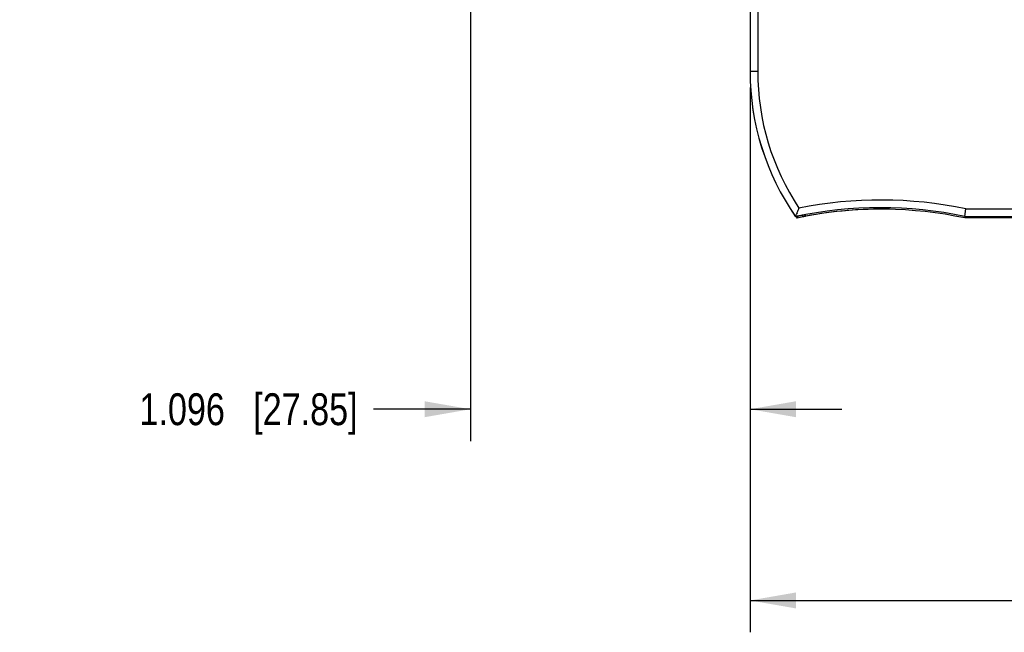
# Model space of a CAD drawing. Header units: inches. Extents: x 0 to 22, y 0 to 17.
# Tile 16 of 31: x 7.4 to 11.3, y 6 to 8.4. Entities that reach past the tile are written whole.
import ezdxf

# ---------------------------------------------------------------- set-up
doc = ezdxf.new("R2010")
doc.units = ezdxf.units.IN
doc.header["$LTSCALE"] = 1.21
doc.header["$MEASUREMENT"] = 0
doc.layers.get('0').update_dxf_attribs({"linetype": 'CONTINUOUS'})
doc.layers.add('DIMENSIONS', color=7, linetype='CONTINUOUS')
doc.styles.get("Standard").update_dxf_attribs({"font": 'txt', "width": 0.8})
doc.dimstyles.new('DIMSTYLE_1', dxfattribs={"dimtxt": 0.125, "dimasz": 0.18, "dimexe": 0.125, "dimexo": 0.0625, "dimgap": 0.0625, "dimtad": 0, "dimtih": 1, "dimtoh": 1, "dimdec": 3, "dimzin": 4, "dimdsep": 46, "dimtxsty": 'STANDARD', "dimblk": '_FILLED', "dimblk1": '_FILLED', "dimblk2": '_FILLED', "dimcen": 0.09, "dimadec": 0, "dimazin": 0, "dimtp": 0.001, "dimtm": 0.001, "dimtfac": 1, "dimtdec": 3, "dimtofl": 0, "dimtmove": 0, "dimatfit": 3, "dimldrblk": '_FILLED', "dimfxl": 1, "dimtolj": 1, "dimtzin": 4, "dimarcsym": 0})

# ---------------------------------------------------------------- blocks, each defined once
blk = doc.blocks.new('_FILLED')
at = {"color": 0, "linetype": 'BYBLOCK'}
blk.add_solid([(0, 0), (-1, 0.174), (-1, -0.174)], dxfattribs=at)
blk = doc.blocks.new('*D2')
at = {"layer": 'DIMENSIONS', "color": 2, "linetype": 'CONTINUOUS'}
for p, q in [((9.1803, 10.4394), (9.1803, 6.7259)), ((10.2767, 8.1134), (10.2767, 6.7259)), ((9.1803, 6.8509), (8.7999, 6.8509)), ((10.2767, 6.8509), (10.6367, 6.8509))]:
    blk.add_line(p, q, dxfattribs=at)
at = {"layer": 'DIMENSIONS', "color": 2, "linetype": 'CONTINUOUS', "xscale": 0.18, "yscale": 0.18, "zscale": 0.18}
blk.add_blockref('_FILLED', (9.1803, 6.8509), dxfattribs=at)
at = {"layer": 'DIMENSIONS', "color": 2, "linetype": 'CONTINUOUS', "xscale": 0.18, "yscale": 0.18, "zscale": 0.18, "rotation": 180}
blk.add_blockref('_FILLED', (10.2767, 6.8509), dxfattribs=at)
at = {"layer": 'DIMENSIONS', "color": 2, "linetype": 'CONTINUOUS', "insert": (8.7374, 6.9134), "char_height": 0.125, "width": 1.325, "attachment_point": 3, "line_spacing_factor": 0.9}
blk.add_mtext('1.096{\\Ftxt.shx;\\W1.000000;\\H0.125000; }[27.85]', dxfattribs=at)
blk = doc.blocks.new('*D10')
at = {"layer": 'DIMENSIONS', "color": 2, "linetype": 'CONTINUOUS'}
for p, q in [((14.279, 8.543), (14.279, 5.9759)), ((10.2767, 8.1134), (10.2767, 5.9759)), ((10.2767, 6.1009), (11.5029, 6.1009)), ((14.279, 6.1009), (13.0529, 6.1009))]:
    blk.add_line(p, q, dxfattribs=at)
at = {"layer": 'DIMENSIONS', "color": 2, "linetype": 'CONTINUOUS', "xscale": 0.18, "yscale": 0.18, "zscale": 0.18, "rotation": 180}
blk.add_blockref('_FILLED', (10.2767, 6.1009), dxfattribs=at)
at = {"layer": 'DIMENSIONS', "color": 2, "linetype": 'CONTINUOUS', "xscale": 0.18, "yscale": 0.18, "zscale": 0.18}
blk.add_blockref('_FILLED', (14.279, 6.1009), dxfattribs=at)
at = {"layer": 'DIMENSIONS', "color": 2, "linetype": 'CONTINUOUS', "insert": (12.2779, 6.1634), "char_height": 0.125, "width": 1.425, "attachment_point": 2, "line_spacing_factor": 0.9}
blk.add_mtext('4.002{\\Ftxt.shx;\\W1.000000;\\H0.125000; }[101.66]', dxfattribs=at)

msp = doc.modelspace()

# ---------------------------------------------------------------- linework, layer by layer
at = {"color": 7, "linetype": 'CONTINUOUS'}
for p, q in [((10.2767, 8.4774), (10.2767, 8.1759)), ((10.3067, 8.4474), (10.3067, 8.1759)), ((10.3067, 8.1759), (10.2767, 8.1759)), ((10.4548, 7.6063), (10.4578, 7.6139)), ((10.482, 7.6111), (10.472, 7.6093)), ((10.482, 7.6111), (10.483, 7.6092)), ((10.483, 7.6092), (10.4849, 7.6058)), ((10.4849, 7.6058), (10.4849, 7.6122)), ((10.4906, 7.6133), (10.4909, 7.6131)), ((10.4909, 7.6131), (10.4958, 7.609)), ((10.4949, 7.6079), (10.4949, 7.6098)), ((10.4958, 7.609), (10.4964, 7.6085)), ((11.1195, 7.607), (11.1189, 7.6011)), ((11.1195, 7.607), (11.1226, 7.637)), ((11.1195, 7.607), (13.492, 7.607)), ((11.1226, 7.637), (13.492, 7.637)), ((10.4548, 7.6061), (10.4548, 7.6063)), ((10.4608, 7.6009), (10.4618, 7.6033)), ((10.4618, 7.6033), (10.4619, 7.6035)), ((10.4862, 7.6061), (10.4849, 7.6058)), ((10.4899, 7.6069), (10.4862, 7.6061)), ((13.492, 7.6011), (11.1189, 7.6011))]:
    msp.add_line(p, q, dxfattribs=at)
for centre, radius, start, end in [((11.277, 8.1759), 1.0003, 180, 214.7219), ((11.277, 8.1759), 1.0003, 180, 214.713), ((11.277, 8.1759), 0.9703, 180, 213.5468), ((10.7888, 6.0353), 1.6361, 78.2299, 101.2966), ((10.7888, 6.0353), 1.6061, 78.1201, 102.0053), ((10.7888, 6.0353), 1.6059, 100.7014, 102.0061), ((12.0306, 6.9842), 1.6942, 157.9024, 158.1818), ((12.5318, 6.7819), 2.2347, 157.4265, 157.931), ((12.3025, 6.8758), 1.9793, 158.3017, 158.4273), ((10.7908, 6.0353), 1.6059, 101.4515, 101.7627), ((10.5708, 7.2043), 0.4106, 100.6573, 101.3672), ((10.7908, 6.0353), 1.6002, 88.8484, 100.6585), ((10.7888, 6.0353), 1.6002, 78.098, 100.5305), ((11.279, 8.1759), 1, 214.7058, 215.0996), ((10.7908, 6.0353), 1.6, 101.0251, 101.9027)]:
    msp.add_arc(centre, radius, start, end, dxfattribs=at)

# ---------------------------------------------------------------- dimensions: what is measured, and where the dimension line sits
at = {"layer": 'DIMENSIONS', "color": 2, "linetype": 'CONTINUOUS'}
dim = msp.add_linear_dim(base=(9.1803, 6.8509), p1=(10.2767, 8.1759), p2=(9.1803, 10.5019), angle=180, dimstyle='DIMSTYLE_1', dxfattribs=at)
dim.commit()
dim.dimension.update_dxf_attribs({"geometry": '*D2', "text_midpoint": (8.0749, 6.8509), "dimtype": 160})
dim = msp.add_linear_dim(base=(14.279, 6.1009), p1=(10.2767, 8.1759), p2=(14.279, 8.6055), dimstyle='DIMSTYLE_1', dxfattribs=at)
dim.commit()
dim.dimension.update_dxf_attribs({"geometry": '*D10', "text_midpoint": (12.2779, 6.1009), "dimtype": 160})

doc.saveas('drawing.dxf')
